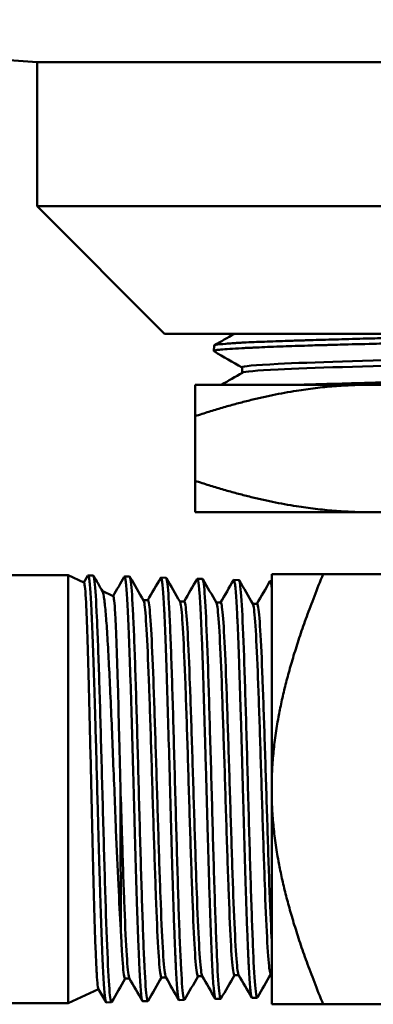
# Model space of a CAD drawing. Header units: inches. Extents: x 1 to 199, y 4 to 126.
# Tile 33 of 54: x 102.051 to 102.744, y 39.566 to 41.498. Entities that reach past the tile are written whole.
import ezdxf

# ---------------------------------------------------------------- set-up
doc = ezdxf.new("R2010")
doc.units = ezdxf.units.IN
doc.header["$LTSCALE"] = 5.882353
doc.header["$MEASUREMENT"] = 0
doc.layers.add('Visible (ANSI)', color=7, linetype='Continuous', lineweight=50)

msp = doc.modelspace()

# ---------------------------------------------------------------- linework, layer by layer
at = {"layer": 'Visible (ANSI)'}
for p, q in [((104.0848, 41.4145), (102.0848, 41.4145)), ((102.0848, 41.1316), (102.0848, 41.4145)), ((102.0848, 41.1316), (104.0848, 41.1316)), ((102.3348, 40.8816), (102.0848, 41.1316)), ((103.8348, 40.8816), (102.3348, 40.8816)), ((102.4317, 40.8583), (102.4314, 40.8478)), ((102.4869, 40.8051), (102.4869, 40.8157)), ((102.3948, 40.7199), (102.3948, 40.7816)), ((102.7398, 40.7816), (102.3948, 40.7816)), ((103.4298, 40.7816), (102.7398, 40.7816)), ((102.3948, 40.7199), (102.3948, 40.5932)), ((102.3948, 40.5316), (102.3948, 40.5932)), ((102.7398, 40.5316), (102.3948, 40.5316)), ((103.4298, 40.5316), (102.7398, 40.5316)), ((100.6808, 40.4084), (102.1455, 40.4084)), ((102.1455, 39.5684), (102.1455, 40.4084)), ((102.1767, 40.3938), (102.1455, 40.4084)), ((102.1765, 40.3939), (102.1842, 40.4073)), ((102.1948, 40.4075), (102.1848, 40.4078)), ((102.2662, 40.4052), (102.2562, 40.4055)), ((102.3377, 40.403), (102.3276, 40.4033)), ((102.4091, 40.4008), (102.3991, 40.4011)), ((102.5448, 40.4104), (102.5448, 39.9884)), ((102.5448, 40.4104), (102.6457, 40.4104)), ((103.4398, 40.4104), (102.6457, 40.4104)), ((102.4805, 40.3986), (102.4705, 40.3989)), ((102.5448, 40.3966), (102.5419, 40.3966)), ((102.234, 40.3671), (102.2126, 40.3771)), ((102.2933, 40.3588), (102.3019, 40.3588)), ((102.3647, 40.3566), (102.3734, 40.3566)), ((102.4362, 40.3544), (102.4448, 40.3544)), ((102.5076, 40.3521), (102.5162, 40.3521)), ((102.5448, 39.5664), (102.5448, 39.9884)), ((102.2573, 39.6169), (102.2659, 39.6169)), ((102.3287, 39.6192), (102.3373, 39.6192)), ((102.4002, 39.6214), (102.4088, 39.6214)), ((102.4716, 39.6236), (102.4802, 39.6236)), ((102.543, 39.6258), (102.5448, 39.6258)), ((102.2052, 39.5963), (102.1455, 39.5684)), ((102.2305, 39.5705), (102.2205, 39.5702)), ((102.302, 39.5727), (102.2919, 39.5724)), ((102.3734, 39.575), (102.3634, 39.5747)), ((102.4448, 39.5772), (102.4348, 39.5769)), ((102.5162, 39.5794), (102.5062, 39.5791)), ((100.2731, 39.5684), (102.1455, 39.5684)), ((102.5448, 39.5664), (102.6457, 39.5664)), ((103.4398, 39.5664), (102.6457, 39.5664))]:
    msp.add_line(p, q, dxfattribs=at)
msp.add_arc((103.0848, 56.5899), 15.2083, 262.917, 266.22989, dxfattribs=at)
for points, knots in [([(102.4319, 40.8472), (102.4313, 40.8475), (102.4312, 40.8479), (102.4319, 40.8484), (102.4322, 40.8485), (102.4334, 40.8489), (102.4344, 40.8492), (102.4363, 40.8495), (102.4371, 40.8497), (102.4388, 40.8499), (102.4397, 40.8501), (102.442, 40.8503), (102.4434, 40.8505), (102.4498, 40.8511), (102.4558, 40.8516), (102.4697, 40.8525), (102.4775, 40.8529), (102.4894, 40.8535), (102.4927, 40.8537), (102.4986, 40.854), (102.5012, 40.8541), (102.5055, 40.8543), (102.507, 40.8544), (102.51, 40.8545), (102.5113, 40.8545), (102.5152, 40.8547), (102.5178, 40.8548), (102.5345, 40.8556), (102.5502, 40.8562), (102.5823, 40.8574), (102.5984, 40.8579), (102.6215, 40.8587), (102.6277, 40.8589), (102.6382, 40.8592), (102.6425, 40.8593), (102.6508, 40.8595), (102.6547, 40.8596), (102.6653, 40.8599), (102.672, 40.8601), (102.6999, 40.8608), (102.7219, 40.8614), (102.7602, 40.8623), (102.776, 40.8626), (102.8012, 40.8632), (102.8104, 40.8634), (102.8234, 40.8637), (102.8271, 40.8638), (102.8334, 40.8639), (102.8359, 40.864), (102.8421, 40.8641), (102.8458, 40.8642), (102.8558, 40.8644), (102.8622, 40.8646), (102.8944, 40.8653), (102.9207, 40.866), (102.9628, 40.8669), (102.9785, 40.8673), (103.0057, 40.8679), (103.0172, 40.8681), (103.0351, 40.8685), (103.0415, 40.8687), (103.0535, 40.8689), (103.0592, 40.869), (103.0723, 40.8693), (103.0797, 40.8695), (103.1056, 40.87), (103.1241, 40.8704), (103.1688, 40.8713), (103.195, 40.8718), (103.2268, 40.8724), (103.2328, 40.8726), (103.2423, 40.8728), (103.246, 40.8728), (103.2549, 40.873), (103.2601, 40.8731), (103.2685, 40.8733), (103.2716, 40.8734), (103.2776, 40.8735), (103.2804, 40.8736), (103.2885, 40.8738), (103.2937, 40.8739), (103.3206, 40.8745), (103.3418, 40.875), (103.381, 40.876), (103.3992, 40.8765), (103.4224, 40.8771), (103.4279, 40.8772), (103.4416, 40.8776), (103.4496, 40.8778), (103.4625, 40.8781), (103.4674, 40.8783), (103.4769, 40.8785), (103.4815, 40.8786), (103.4916, 40.8789), (103.497, 40.879), (103.5197, 40.8797), (103.5362, 40.8801), (103.5639, 40.8809), (103.5754, 40.8812), (103.5864, 40.8816)], [-31.166288, -31.166288, -31.166288, -31.166288, -31.052464, -31.052464, -30.994683, -30.994683, -30.912427, -30.912427, -30.864944, -30.864944, -30.821334, -30.821334, -30.761623, -30.761623, -30.583029, -30.583029, -30.41584, -30.41584, -30.356407, -30.356407, -30.311457, -30.311457, -30.285955, -30.285955, -30.263924, -30.263924, -30.224607, -30.224607, -30.010548, -30.010548, -29.82394, -29.82394, -29.757514, -29.757514, -29.712855, -29.712855, -29.672693, -29.672693, -29.606542, -29.606542, -29.401926, -29.401926, -29.264563, -29.264563, -29.187261, -29.187261, -29.1564, -29.1564, -29.135266, -29.135266, -29.105417, -29.105417, -29.053182, -29.053182, -28.845579, -28.845579, -28.724592, -28.724592, -28.636179, -28.636179, -28.587619, -28.587619, -28.544303, -28.544303, -28.487943, -28.487943, -28.346864, -28.346864, -28.145486, -28.145486, -28.098853, -28.098853, -28.070453, -28.070453, -28.028781, -28.028781, -28.003927, -28.003927, -27.981414, -27.981414, -27.939312, -27.939312, -27.76487, -27.76487, -27.60839, -27.60839, -27.559163, -27.559163, -27.485414, -27.485414, -27.439463, -27.439463, -27.395632, -27.395632, -27.341936, -27.341936, -27.170766, -27.170766, -27.03957, -27.03957, -27.03957, -27.03957]), ([(103.1506, 40.8816), (103.1318, 40.8811), (103.1128, 40.8807), (103.0713, 40.8798), (103.0486, 40.8793), (103.0189, 40.8786), (103.0117, 40.8785), (102.9986, 40.8782), (102.9927, 40.878), (102.9806, 40.8778), (102.9743, 40.8776), (102.9577, 40.8773), (102.9474, 40.8771), (102.9302, 40.8767), (102.9232, 40.8766), (102.8925, 40.8759), (102.8692, 40.8755), (102.8307, 40.8746), (102.8153, 40.8743), (102.7952, 40.8739), (102.7902, 40.8737), (102.7825, 40.8736), (102.7798, 40.8735), (102.7741, 40.8734), (102.7711, 40.8733), (102.7627, 40.8731), (102.7575, 40.8729), (102.7453, 40.8726), (102.7385, 40.8725), (102.7124, 40.8718), (102.6937, 40.8712), (102.6586, 40.8702), (102.6421, 40.8697), (102.6213, 40.8691), (102.6163, 40.8689), (102.6073, 40.8686), (102.6032, 40.8685), (102.5949, 40.8683), (102.5907, 40.8681), (102.5796, 40.8678), (102.5728, 40.8675), (102.5617, 40.8672), (102.5572, 40.867), (102.5373, 40.8663), (102.5231, 40.8658), (102.5031, 40.865), (102.4962, 40.8647), (102.4879, 40.8643), (102.486, 40.8642), (102.4829, 40.864), (102.4816, 40.8639), (102.4789, 40.8638), (102.4775, 40.8637), (102.4729, 40.8634), (102.4699, 40.8632), (102.4627, 40.8627), (102.4587, 40.8624), (102.4459, 40.8613), (102.4394, 40.8605), (102.4347, 40.8596), (102.434, 40.8594), (102.4329, 40.8591), (102.4326, 40.859), (102.4321, 40.8587), (102.4319, 40.8586), (102.4317, 40.8584), (102.4317, 40.8583), (102.4317, 40.8583)], [-11.990127, -11.990127, -11.990127, -11.990127, -11.845664, -11.845664, -11.673145, -11.673145, -11.618132, -11.618132, -11.572691, -11.572691, -11.524321, -11.524321, -11.444321, -11.444321, -11.389581, -11.389581, -11.202184, -11.202184, -11.074307, -11.074307, -11.03189, -11.03189, -11.008718, -11.008718, -10.982311, -10.982311, -10.936042, -10.936042, -10.874781, -10.874781, -10.699421, -10.699421, -10.531605, -10.531605, -10.477277, -10.477277, -10.431525, -10.431525, -10.382736, -10.382736, -10.300364, -10.300364, -10.243193, -10.243193, -10.038936, -10.038936, -9.921767, -9.921767, -9.885605, -9.885605, -9.860904, -9.860904, -9.830986, -9.830986, -9.765097, -9.765097, -9.661519, -9.661519, -9.397372, -9.397372, -9.33462, -9.33462, -9.289126, -9.289126, -9.239695, -9.239695, -9.217082, -9.217082, -9.217082, -9.217082]), ([(103.681, 40.8586), (103.6766, 40.8561), (103.642, 40.8536), (103.5053, 40.8479), (103.3891, 40.8447), (103.1273, 40.8383), (102.9826, 40.8352), (102.7296, 40.8288), (102.6222, 40.8257), (102.511, 40.8202), (102.4869, 40.8179), (102.4869, 40.8157)], [0.69686449, 0.69686449, 0.69686449, 0.69686449, 0.703125, 0.703125, 0.7109375, 0.7109375, 0.71875, 0.71875, 0.7265625, 0.7265625, 0.73217774, 0.73217774, 0.73217774, 0.73217774]), ([(103.6815, 40.8483), (103.6815, 40.8456), (103.6464, 40.8429), (103.5053, 40.837), (103.3891, 40.8338), (103.1273, 40.8275), (102.9826, 40.8243), (102.7296, 40.818), (102.6222, 40.8148), (102.5148, 40.8095), (102.491, 40.8074), (102.4874, 40.8053)], [0.69641084, 0.69641084, 0.69641084, 0.69641084, 0.703125, 0.703125, 0.7109375, 0.7109375, 0.71875, 0.71875, 0.7265625, 0.7265625, 0.73171744, 0.73171744, 0.73171744, 0.73171744]), ([(103.7388, 40.8155), (103.7388, 40.8155), (103.7388, 40.8155), (103.7393, 40.8152), (103.7394, 40.8149), (103.7383, 40.8138), (103.7345, 40.813), (103.7265, 40.812), (103.725, 40.8119), (103.7221, 40.8116), (103.7208, 40.8115), (103.7177, 40.8112), (103.7161, 40.8111), (103.7116, 40.8107), (103.7085, 40.8105), (103.701, 40.81), (103.6965, 40.8098), (103.6852, 40.8092), (103.6781, 40.8089), (103.6621, 40.8081), (103.6531, 40.8078), (103.6404, 40.8073), (103.6374, 40.8072), (103.6327, 40.807), (103.631, 40.8069), (103.6274, 40.8068), (103.6254, 40.8067), (103.6201, 40.8065), (103.6166, 40.8064), (103.6085, 40.8061), (103.6038, 40.8059), (103.5855, 40.8052), (103.5712, 40.8047), (103.5398, 40.8037), (103.5225, 40.8032), (103.4988, 40.8025), (103.4932, 40.8024), (103.4828, 40.8021), (103.478, 40.802), (103.4681, 40.8017), (103.463, 40.8016), (103.4492, 40.8012), (103.4405, 40.801), (103.4204, 40.8005), (103.4089, 40.8003), (103.3795, 40.7996), (103.3613, 40.7992), (103.3273, 40.7985), (103.3114, 40.7981), (103.2908, 40.7977), (103.2862, 40.7976), (103.2785, 40.7974), (103.2754, 40.7973), (103.2685, 40.7972), (103.2648, 40.7971), (103.2531, 40.7969), (103.245, 40.7967), (103.2245, 40.7962), (103.212, 40.7959), (103.1631, 40.7948), (103.1264, 40.794), (103.0824, 40.793), (103.0752, 40.7928), (103.0621, 40.7926), (103.0561, 40.7924), (103.0438, 40.7922), (103.0375, 40.792), (103.0206, 40.7917), (103.01, 40.7915), (102.9923, 40.7911), (102.9851, 40.791), (102.9531, 40.7903), (102.9285, 40.7898), (102.8873, 40.789), (102.8704, 40.7886), (102.8494, 40.7882), (102.8449, 40.7881), (102.8374, 40.7879), (102.8344, 40.7878), (102.8278, 40.7877), (102.8242, 40.7876), (102.8144, 40.7874), (102.8082, 40.7872), (102.795, 40.7869), (102.788, 40.7867), (102.7802, 40.7865), (102.7795, 40.7865), (102.7584, 40.786), (102.7386, 40.7855), (102.7029, 40.7845), (102.6868, 40.784), (102.6654, 40.7834), (102.6595, 40.7833), (102.6495, 40.783), (102.6452, 40.7829), (102.637, 40.7826), (102.6329, 40.7825), (102.6246, 40.7823), (102.6204, 40.7822), (102.6108, 40.7819), (102.6056, 40.7817), (102.6005, 40.7816)], [-4.060718, -4.060718, -4.060718, -4.060718, -4.059485, -4.059485, -3.959283, -3.959283, -3.686019, -3.686019, -3.63043, -3.63043, -3.584864, -3.584864, -3.536734, -3.536734, -3.458119, -3.458119, -3.35806, -3.35806, -3.227468, -3.227468, -3.084984, -3.084984, -3.041962, -3.041962, -3.018685, -3.018685, -2.992438, -2.992438, -2.947004, -2.947004, -2.887313, -2.887313, -2.721956, -2.721956, -2.541816, -2.541816, -2.486591, -2.486591, -2.441103, -2.441103, -2.392833, -2.392833, -2.313433, -2.313433, -2.211904, -2.211904, -2.058525, -2.058525, -1.929142, -1.929142, -1.892334, -1.892334, -1.867553, -1.867553, -1.838025, -1.838025, -1.774607, -1.774607, -1.677214, -1.677214, -1.396347, -1.396347, -1.341719, -1.341719, -1.296356, -1.296356, -1.247841, -1.247841, -1.167062, -1.167062, -1.111566, -1.111566, -0.919664, -0.919664, -0.784808, -0.784808, -0.748103, -0.748103, -0.723336, -0.723336, -0.693756, -0.693756, -0.641723, -0.641723, -0.581831, -0.581831, -0.57539, -0.57539, -0.40002, -0.40002, -0.247599, -0.247599, -0.18936, -0.18936, -0.145958, -0.145958, -0.103902, -0.103902, -0.058027, -0.058027, -0.000001, -0.000001, -0.000001, -0.000001]), ([(102.2205, 39.5702), (102.2205, 39.5702), (102.2205, 39.5702), (102.2205, 39.5702), (102.22, 39.5702), (102.2196, 39.5712), (102.2192, 39.5731), (102.2187, 39.5749), (102.2183, 39.5778), (102.2178, 39.5815), (102.2174, 39.5852), (102.217, 39.5898), (102.2165, 39.5953), (102.2161, 39.6007), (102.2157, 39.6072), (102.2152, 39.6144), (102.2143, 39.629), (102.2135, 39.6466), (102.2126, 39.6672), (102.2122, 39.6775), (102.2117, 39.6887), (102.2113, 39.7005), (102.2108, 39.7122), (102.2104, 39.7245), (102.2099, 39.7373), (102.2095, 39.7502), (102.2091, 39.7636), (102.2086, 39.7775), (102.2082, 39.7914), (102.2078, 39.806), (102.2073, 39.8208), (102.2064, 39.8505), (102.2056, 39.8812), (102.2047, 39.913), (102.2043, 39.9289), (102.2038, 39.9451), (102.2034, 39.9612), (102.2029, 39.9774), (102.2025, 39.9935), (102.2021, 40.0095), (102.2016, 40.0255), (102.2012, 40.0415), (102.2008, 40.0575), (102.2003, 40.0734), (102.1999, 40.0894), (102.1994, 40.1049), (102.1986, 40.1359), (102.1977, 40.1656), (102.1968, 40.1938), (102.1964, 40.2079), (102.1959, 40.2217), (102.1955, 40.2348), (102.1951, 40.2478), (102.1946, 40.2603), (102.1942, 40.2721), (102.1938, 40.2839), (102.1933, 40.2952), (102.1929, 40.3058), (102.1924, 40.3163), (102.192, 40.3263), (102.1916, 40.3353), (102.1907, 40.3535), (102.1898, 40.3684), (102.1889, 40.38), (102.1885, 40.3858), (102.188, 40.3907), (102.1876, 40.3947), (102.1872, 40.3987), (102.1867, 40.4018), (102.1863, 40.4039), (102.1859, 40.4061), (102.1854, 40.4074), (102.185, 40.4077), (102.1847, 40.4079), (102.1845, 40.4077), (102.1842, 40.4073)], [0.94528867, 0.94528867, 0.94528867, 0.94528867, 0.9453125, 0.9453125, 0.9453125, 0.94726562, 0.94726562, 0.94726562, 0.94921875, 0.94921875, 0.94921875, 0.95117188, 0.95117188, 0.95117188, 0.953125, 0.953125, 0.953125, 0.95703125, 0.95703125, 0.95703125, 0.95898438, 0.95898438, 0.95898438, 0.9609375, 0.9609375, 0.9609375, 0.96289062, 0.96289062, 0.96289062, 0.96484375, 0.96484375, 0.96484375, 0.96875, 0.96875, 0.96875, 0.97070312, 0.97070312, 0.97070312, 0.97265625, 0.97265625, 0.97265625, 0.97460938, 0.97460938, 0.97460938, 0.9765625, 0.9765625, 0.9765625, 0.98046875, 0.98046875, 0.98046875, 0.98242188, 0.98242188, 0.98242188, 0.984375, 0.984375, 0.984375, 0.98632812, 0.98632812, 0.98632812, 0.98828125, 0.98828125, 0.98828125, 0.9921875, 0.9921875, 0.9921875, 0.99414062, 0.99414062, 0.99414062, 0.99609375, 0.99609375, 0.99609375, 0.99804688, 0.99804688, 0.99804688, 0.9991752, 0.9991752, 0.9991752, 0.9991752]), ([(102.1948, 40.4074), (102.1957, 40.4074), (102.1967, 40.4032), (102.1976, 40.395), (102.1991, 40.3818), (102.2005, 40.3581), (102.202, 40.3257), (102.2035, 40.2933), (102.205, 40.2522), (102.2065, 40.2055), (102.208, 40.1588), (102.2094, 40.1065), (102.2109, 40.0525), (102.2124, 39.9986), (102.2139, 39.943), (102.2154, 39.89), (102.2168, 39.837), (102.2183, 39.7865), (102.2198, 39.7425), (102.2213, 39.6984), (102.2228, 39.6607), (102.2243, 39.6322), (102.2257, 39.6037), (102.2272, 39.5844), (102.2287, 39.5758), (102.2295, 39.5712), (102.2303, 39.5697), (102.231, 39.571)], [-0.65867886, -0.65867886, -0.65867886, -0.65867886, -0.65625, -0.65625, -0.65625, -0.65234375, -0.65234375, -0.65234375, -0.6484375, -0.6484375, -0.6484375, -0.64453125, -0.64453125, -0.64453125, -0.640625, -0.640625, -0.640625, -0.63671875, -0.63671875, -0.63671875, -0.6328125, -0.6328125, -0.6328125, -0.62890625, -0.62890625, -0.62890625, -0.62685095, -0.62685095, -0.62685095, -0.62685095]), ([(102.2919, 39.5724), (102.2919, 39.5724), (102.2918, 39.5725), (102.2917, 39.5725), (102.2908, 39.573), (102.29, 39.5773), (102.2891, 39.5852), (102.2887, 39.5892), (102.2882, 39.5942), (102.2878, 39.6), (102.2873, 39.6057), (102.2869, 39.6124), (102.2864, 39.6198), (102.286, 39.6273), (102.2856, 39.6355), (102.2851, 39.6446), (102.2847, 39.6537), (102.2842, 39.6637), (102.2838, 39.6743), (102.2829, 39.6955), (102.282, 39.7192), (102.2811, 39.7454), (102.2807, 39.7586), (102.2803, 39.7724), (102.2798, 39.7865), (102.2794, 39.8006), (102.279, 39.8151), (102.2785, 39.8299), (102.2781, 39.8448), (102.2776, 39.86), (102.2772, 39.8756), (102.2767, 39.8912), (102.2763, 39.9072), (102.2759, 39.9231), (102.275, 39.9549), (102.2741, 39.987), (102.2732, 40.0194), (102.2728, 40.0356), (102.2723, 40.0517), (102.2719, 40.0676), (102.2715, 40.0834), (102.271, 40.0989), (102.2706, 40.1143), (102.2702, 40.1296), (102.2697, 40.1447), (102.2693, 40.1595), (102.2688, 40.1744), (102.2684, 40.1887), (102.2679, 40.2026), (102.267, 40.2302), (102.2662, 40.2557), (102.2653, 40.2791), (102.2644, 40.3025), (102.2635, 40.3228), (102.2627, 40.3401), (102.2622, 40.3487), (102.2618, 40.3567), (102.2613, 40.3638), (102.2609, 40.3708), (102.2605, 40.377), (102.26, 40.3823), (102.2596, 40.3876), (102.2591, 40.392), (102.2587, 40.3955), (102.2583, 40.399), (102.2578, 40.4017), (102.2574, 40.4033), (102.2568, 40.4055), (102.2562, 40.4061), (102.2557, 40.4051)], [0.8395518, 0.8395518, 0.8395518, 0.8395518, 0.83984375, 0.83984375, 0.83984375, 0.84375, 0.84375, 0.84375, 0.84570312, 0.84570312, 0.84570312, 0.84765625, 0.84765625, 0.84765625, 0.84960938, 0.84960938, 0.84960938, 0.8515625, 0.8515625, 0.8515625, 0.85546875, 0.85546875, 0.85546875, 0.85742188, 0.85742188, 0.85742188, 0.859375, 0.859375, 0.859375, 0.86132812, 0.86132812, 0.86132812, 0.86328125, 0.86328125, 0.86328125, 0.8671875, 0.8671875, 0.8671875, 0.86914062, 0.86914062, 0.86914062, 0.87109375, 0.87109375, 0.87109375, 0.87304688, 0.87304688, 0.87304688, 0.875, 0.875, 0.875, 0.87890625, 0.87890625, 0.87890625, 0.8828125, 0.8828125, 0.8828125, 0.88476562, 0.88476562, 0.88476562, 0.88671875, 0.88671875, 0.88671875, 0.88867188, 0.88867188, 0.88867188, 0.890625, 0.890625, 0.890625, 0.89316541, 0.89316541, 0.89316541, 0.89316541]), ([(102.2662, 40.4052), (102.2671, 40.4052), (102.2679, 40.4018), (102.2687, 40.3951), (102.2702, 40.3832), (102.2717, 40.3608), (102.2732, 40.3296), (102.2747, 40.2983), (102.2762, 40.2583), (102.2776, 40.2125), (102.2791, 40.1667), (102.2806, 40.1152), (102.2821, 40.0617), (102.2836, 40.0083), (102.285, 39.9529), (102.2865, 39.8999), (102.288, 39.8469), (102.2895, 39.7962), (102.291, 39.7516), (102.2925, 39.707), (102.2939, 39.6686), (102.2954, 39.6392), (102.2969, 39.6098), (102.2984, 39.5894), (102.2999, 39.5796), (102.3007, 39.5739), (102.3016, 39.5717), (102.3025, 39.5732)], [-0.59594754, -0.59594754, -0.59594754, -0.59594754, -0.59375, -0.59375, -0.59375, -0.58984375, -0.58984375, -0.58984375, -0.5859375, -0.5859375, -0.5859375, -0.58203125, -0.58203125, -0.58203125, -0.578125, -0.578125, -0.578125, -0.57421875, -0.57421875, -0.57421875, -0.5703125, -0.5703125, -0.5703125, -0.56640625, -0.56640625, -0.56640625, -0.56411573, -0.56411573, -0.56411573, -0.56411573]), ([(102.3634, 39.5747), (102.3629, 39.5746), (102.3625, 39.5756), (102.362, 39.5774), (102.3616, 39.5792), (102.3611, 39.5821), (102.3607, 39.5858), (102.3598, 39.5932), (102.3589, 39.6042), (102.3581, 39.6188), (102.3576, 39.626), (102.3571, 39.6342), (102.3567, 39.6431), (102.3563, 39.652), (102.3558, 39.6616), (102.3554, 39.672), (102.355, 39.6823), (102.3545, 39.6934), (102.3541, 39.7052), (102.3536, 39.717), (102.3532, 39.7296), (102.3527, 39.7425), (102.3518, 39.7685), (102.351, 39.7964), (102.3501, 39.8262), (102.3496, 39.8411), (102.3492, 39.8565), (102.3487, 39.8719), (102.3483, 39.8874), (102.3478, 39.9031), (102.3474, 39.9189), (102.347, 39.9347), (102.3465, 39.9508), (102.3461, 39.967), (102.3456, 39.9832), (102.3452, 39.9995), (102.3448, 40.0155), (102.3439, 40.0477), (102.343, 40.0793), (102.3421, 40.1104), (102.3412, 40.1415), (102.3403, 40.171), (102.3394, 40.1988), (102.339, 40.2127), (102.3386, 40.2261), (102.3381, 40.2391), (102.3377, 40.2521), (102.3372, 40.2643), (102.3368, 40.2759), (102.3364, 40.2875), (102.3359, 40.2984), (102.3355, 40.3087), (102.335, 40.3189), (102.3346, 40.3285), (102.3341, 40.3373), (102.3332, 40.3549), (102.3324, 40.369), (102.3315, 40.3797), (102.331, 40.3851), (102.3306, 40.3896), (102.3301, 40.3932), (102.3297, 40.3967), (102.3293, 40.3993), (102.3288, 40.401), (102.3284, 40.4027), (102.328, 40.4035), (102.3275, 40.4033), (102.3274, 40.4032), (102.3272, 40.4031), (102.3271, 40.4028)], [0.73438992, 0.73438992, 0.73438992, 0.73438992, 0.73632812, 0.73632812, 0.73632812, 0.73828125, 0.73828125, 0.73828125, 0.7421875, 0.7421875, 0.7421875, 0.74414062, 0.74414062, 0.74414062, 0.74609375, 0.74609375, 0.74609375, 0.74804687, 0.74804687, 0.74804687, 0.75, 0.75, 0.75, 0.75390625, 0.75390625, 0.75390625, 0.75585938, 0.75585938, 0.75585938, 0.7578125, 0.7578125, 0.7578125, 0.75976562, 0.75976562, 0.75976562, 0.76171875, 0.76171875, 0.76171875, 0.765625, 0.765625, 0.765625, 0.76953125, 0.76953125, 0.76953125, 0.77148438, 0.77148438, 0.77148438, 0.7734375, 0.7734375, 0.7734375, 0.77539062, 0.77539062, 0.77539062, 0.77734375, 0.77734375, 0.77734375, 0.78125, 0.78125, 0.78125, 0.78320312, 0.78320312, 0.78320312, 0.78515625, 0.78515625, 0.78515625, 0.78710938, 0.78710938, 0.78710938, 0.78771996, 0.78771996, 0.78771996, 0.78771996]), ([(102.3377, 40.403), (102.3384, 40.403), (102.3392, 40.4003), (102.3399, 40.3949), (102.3414, 40.3843), (102.3429, 40.3632), (102.3444, 40.3332), (102.3458, 40.3031), (102.3473, 40.2642), (102.3488, 40.2194), (102.3503, 40.1745), (102.3518, 40.1237), (102.3532, 40.0707), (102.3547, 40.0178), (102.3562, 39.9628), (102.3577, 39.9098), (102.3592, 39.8568), (102.3607, 39.8059), (102.3621, 39.7608), (102.3636, 39.7158), (102.3651, 39.6766), (102.3666, 39.6463), (102.3681, 39.6161), (102.3696, 39.5946), (102.371, 39.5836), (102.372, 39.5765), (102.373, 39.5738), (102.3739, 39.5755)], [-0.53321623, -0.53321623, -0.53321623, -0.53321623, -0.53125, -0.53125, -0.53125, -0.52734375, -0.52734375, -0.52734375, -0.5234375, -0.5234375, -0.5234375, -0.51953125, -0.51953125, -0.51953125, -0.515625, -0.515625, -0.515625, -0.51171875, -0.51171875, -0.51171875, -0.5078125, -0.5078125, -0.5078125, -0.50390625, -0.50390625, -0.50390625, -0.50138067, -0.50138067, -0.50138067, -0.50138067]), ([(102.4348, 39.5769), (102.4345, 39.5769), (102.4343, 39.5771), (102.4341, 39.5777), (102.4336, 39.5787), (102.4332, 39.5807), (102.4327, 39.5836), (102.4323, 39.5865), (102.4318, 39.5903), (102.4314, 39.595), (102.4309, 39.5998), (102.4305, 39.6054), (102.43, 39.612), (102.4292, 39.6251), (102.4283, 39.6415), (102.4274, 39.6611), (102.4269, 39.6708), (102.4265, 39.6815), (102.426, 39.6927), (102.4256, 39.704), (102.4251, 39.7159), (102.4247, 39.7283), (102.4243, 39.7408), (102.4238, 39.7538), (102.4234, 39.7674), (102.4229, 39.781), (102.4225, 39.7953), (102.422, 39.8099), (102.4211, 39.839), (102.4202, 39.8694), (102.4193, 39.901), (102.4189, 39.9168), (102.4185, 39.933), (102.418, 39.9491), (102.4176, 39.9651), (102.4171, 39.9812), (102.4167, 39.9973), (102.4162, 40.0133), (102.4158, 40.0294), (102.4153, 40.0454), (102.4149, 40.0615), (102.4144, 40.0775), (102.414, 40.0931), (102.4131, 40.1243), (102.4122, 40.1542), (102.4113, 40.1829), (102.4109, 40.1972), (102.4104, 40.2111), (102.41, 40.2243), (102.4096, 40.2375), (102.4091, 40.2502), (102.4087, 40.2622), (102.4082, 40.2742), (102.4078, 40.2857), (102.4073, 40.2965), (102.4069, 40.3073), (102.4064, 40.3174), (102.406, 40.3266), (102.4051, 40.345), (102.4042, 40.3603), (102.4033, 40.3723), (102.4024, 40.3842), (102.4015, 40.3924), (102.4007, 40.397), (102.4002, 40.3992), (102.3998, 40.4006), (102.3993, 40.401), (102.3991, 40.4012), (102.3988, 40.4011), (102.3985, 40.4006)], [0.62980235, 0.62980235, 0.62980235, 0.62980235, 0.63085937, 0.63085937, 0.63085937, 0.6328125, 0.6328125, 0.6328125, 0.63476562, 0.63476562, 0.63476562, 0.63671875, 0.63671875, 0.63671875, 0.640625, 0.640625, 0.640625, 0.64257812, 0.64257812, 0.64257812, 0.64453125, 0.64453125, 0.64453125, 0.64648437, 0.64648437, 0.64648437, 0.6484375, 0.6484375, 0.6484375, 0.65234375, 0.65234375, 0.65234375, 0.65429687, 0.65429687, 0.65429687, 0.65625, 0.65625, 0.65625, 0.65820312, 0.65820312, 0.65820312, 0.66015625, 0.66015625, 0.66015625, 0.6640625, 0.6640625, 0.6640625, 0.66601562, 0.66601562, 0.66601562, 0.66796875, 0.66796875, 0.66796875, 0.66992187, 0.66992187, 0.66992187, 0.671875, 0.671875, 0.671875, 0.67578125, 0.67578125, 0.67578125, 0.6796875, 0.6796875, 0.6796875, 0.68164062, 0.68164062, 0.68164062, 0.68283141, 0.68283141, 0.68283141, 0.68283141]), ([(102.4091, 40.4008), (102.4098, 40.4007), (102.4104, 40.3987), (102.4111, 40.3945), (102.4126, 40.3852), (102.414, 40.3653), (102.4155, 40.3365), (102.417, 40.3077), (102.4185, 40.2699), (102.42, 40.226), (102.4214, 40.1821), (102.4229, 40.132), (102.4244, 40.0796), (102.4259, 40.0272), (102.4274, 39.9725), (102.4289, 39.9196), (102.4303, 39.8667), (102.4318, 39.8155), (102.4333, 39.7701), (102.4348, 39.7246), (102.4363, 39.6848), (102.4378, 39.6536), (102.4392, 39.6225), (102.4407, 39.6), (102.4422, 39.5879), (102.4433, 39.5793), (102.4443, 39.5759), (102.4453, 39.5777)], [-0.47048492, -0.47048492, -0.47048492, -0.47048492, -0.46875, -0.46875, -0.46875, -0.46484375, -0.46484375, -0.46484375, -0.4609375, -0.4609375, -0.4609375, -0.45703125, -0.45703125, -0.45703125, -0.453125, -0.453125, -0.453125, -0.44921875, -0.44921875, -0.44921875, -0.4453125, -0.4453125, -0.4453125, -0.44140625, -0.44140625, -0.44140625, -0.4386459, -0.4386459, -0.4386459, -0.4386459]), ([(102.1767, 40.3938), (102.1769, 40.3938), (102.177, 40.3936), (102.1777, 40.3918), (102.1783, 40.3879), (102.1795, 40.3749), (102.1801, 40.3658), (102.1813, 40.3432), (102.1819, 40.3296), (102.1831, 40.2982), (102.1837, 40.2804), (102.1849, 40.2415), (102.1855, 40.2205), (102.1866, 40.1756), (102.1872, 40.1518), (102.1884, 40.1027), (102.189, 40.0774), (102.1902, 40.0259), (102.1908, 39.9997), (102.192, 39.9478), (102.1926, 39.9221), (102.1938, 39.8717), (102.1944, 39.8471), (102.1956, 39.8003), (102.1962, 39.7781), (102.1973, 39.7364), (102.1979, 39.7171), (102.1991, 39.6823), (102.1997, 39.6669), (102.2009, 39.6402), (102.2015, 39.629), (102.2027, 39.6114), (102.2033, 39.605), (102.2042, 39.5987), (102.2046, 39.5973), (102.2049, 39.5967)], [-7.669196, -7.669196, -7.669196, -7.669196, -7.625103, -7.625103, -7.429207, -7.429207, -7.23141, -7.23141, -7.036089, -7.036089, -6.838921, -6.838921, -6.644176, -6.644176, -6.447639, -6.447639, -6.253471, -6.253471, -6.057567, -6.057567, -5.863977, -5.863977, -5.668706, -5.668706, -5.475694, -5.475694, -5.281059, -5.281059, -5.088626, -5.088626, -4.894628, -4.894628, -4.702774, -4.702774, -4.590448, -4.590448, -4.590448, -4.590448]), ([(102.5062, 39.5791), (102.5059, 39.5791), (102.5055, 39.5797), (102.5051, 39.5809), (102.5047, 39.5824), (102.5042, 39.5849), (102.5038, 39.5883), (102.5033, 39.5917), (102.5029, 39.5961), (102.5024, 39.6014), (102.5015, 39.6119), (102.5007, 39.6258), (102.4998, 39.6432), (102.4993, 39.6519), (102.4988, 39.6615), (102.4984, 39.6717), (102.498, 39.6819), (102.4975, 39.6928), (102.4971, 39.7044), (102.4966, 39.716), (102.4962, 39.7282), (102.4957, 39.7411), (102.4953, 39.7541), (102.4948, 39.7676), (102.4944, 39.7815), (102.4935, 39.8093), (102.4926, 39.8388), (102.4917, 39.8699), (102.4908, 39.9011), (102.4899, 39.9328), (102.489, 39.965), (102.4886, 39.981), (102.4881, 39.9972), (102.4877, 40.0135), (102.4872, 40.0297), (102.4868, 40.0457), (102.4863, 40.0616), (102.4859, 40.0774), (102.4854, 40.093), (102.485, 40.1084), (102.4845, 40.1238), (102.4841, 40.1391), (102.4836, 40.154), (102.4827, 40.1837), (102.4818, 40.2113), (102.4809, 40.237), (102.4805, 40.2499), (102.4801, 40.2623), (102.4796, 40.2739), (102.4792, 40.2855), (102.4787, 40.2964), (102.4783, 40.3066), (102.4778, 40.3167), (102.4774, 40.3261), (102.4769, 40.3348), (102.4765, 40.3435), (102.476, 40.3514), (102.4756, 40.3584), (102.4747, 40.3724), (102.4738, 40.3828), (102.4729, 40.3897), (102.4724, 40.3931), (102.472, 40.3956), (102.4716, 40.3971), (102.4711, 40.3986), (102.4707, 40.3991), (102.4702, 40.3988), (102.4701, 40.3987), (102.47, 40.3986), (102.4699, 40.3984)], [0.52576673, 0.52576673, 0.52576673, 0.52576673, 0.52734375, 0.52734375, 0.52734375, 0.52929687, 0.52929687, 0.52929687, 0.53125, 0.53125, 0.53125, 0.53515625, 0.53515625, 0.53515625, 0.53710937, 0.53710937, 0.53710937, 0.5390625, 0.5390625, 0.5390625, 0.54101562, 0.54101562, 0.54101562, 0.54296875, 0.54296875, 0.54296875, 0.546875, 0.546875, 0.546875, 0.55078125, 0.55078125, 0.55078125, 0.55273437, 0.55273437, 0.55273437, 0.5546875, 0.5546875, 0.5546875, 0.55664062, 0.55664062, 0.55664062, 0.55859375, 0.55859375, 0.55859375, 0.5625, 0.5625, 0.5625, 0.56445312, 0.56445312, 0.56445312, 0.56640625, 0.56640625, 0.56640625, 0.56835937, 0.56835937, 0.56835937, 0.5703125, 0.5703125, 0.5703125, 0.57421875, 0.57421875, 0.57421875, 0.57617187, 0.57617187, 0.57617187, 0.578125, 0.578125, 0.578125, 0.57852768, 0.57852768, 0.57852768, 0.57852768]), ([(102.4805, 40.3985), (102.4811, 40.3985), (102.4817, 40.397), (102.4822, 40.3939), (102.4837, 40.3858), (102.4852, 40.3673), (102.4867, 40.3396), (102.4882, 40.312), (102.4896, 40.2754), (102.4911, 40.2324), (102.4926, 40.1894), (102.4941, 40.1402), (102.4956, 40.0884), (102.4971, 40.0365), (102.4985, 39.9822), (102.5, 39.9293), (102.5015, 39.8765), (102.503, 39.8252), (102.5045, 39.7793), (102.506, 39.7335), (102.5074, 39.693), (102.5089, 39.661), (102.5104, 39.6291), (102.5119, 39.6055), (102.5134, 39.5923), (102.5145, 39.5821), (102.5156, 39.5779), (102.5168, 39.5799)], [-0.40775361, -0.40775361, -0.40775361, -0.40775361, -0.40625, -0.40625, -0.40625, -0.40234375, -0.40234375, -0.40234375, -0.3984375, -0.3984375, -0.3984375, -0.39453125, -0.39453125, -0.39453125, -0.390625, -0.390625, -0.390625, -0.38671875, -0.38671875, -0.38671875, -0.3828125, -0.3828125, -0.3828125, -0.37890625, -0.37890625, -0.37890625, -0.37591154, -0.37591154, -0.37591154, -0.37591154]), ([(102.5448, 40.3835), (102.5446, 40.3854), (102.5444, 40.3871), (102.5442, 40.3886), (102.5437, 40.3918), (102.5433, 40.394), (102.5428, 40.3953), (102.5424, 40.3966), (102.5419, 40.397), (102.5415, 40.3964), (102.5415, 40.3963), (102.5414, 40.3962), (102.5414, 40.3962)], [0.46979647, 0.46979647, 0.46979647, 0.46979647, 0.470703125, 0.470703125, 0.470703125, 0.47265625, 0.47265625, 0.47265625, 0.474609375, 0.474609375, 0.474609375, 0.474779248, 0.474779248, 0.474779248, 0.474779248]), ([(102.2489, 39.7134), (102.2473, 39.7387), (102.2458, 39.7684), (102.2426, 39.8344), (102.2411, 39.8705), (102.2385, 39.9312), (102.2376, 39.9548), (102.2356, 40.0041), (102.2345, 40.0298), (102.2325, 40.0787), (102.2316, 40.1018), (102.2296, 40.1486), (102.2286, 40.172), (102.2266, 40.2145), (102.2256, 40.2338), (102.2236, 40.2709), (102.2226, 40.2883), (102.2206, 40.3178), (102.2196, 40.3302), (102.2176, 40.3517), (102.2166, 40.3604), (102.2147, 40.3717), (102.2138, 40.375), (102.213, 40.3765)], [-4.952214, -4.952214, -4.952214, -4.952214, -4.664972, -4.664972, -4.374399, -4.374399, -4.196498, -4.196498, -4.003866, -4.003866, -3.824447, -3.824447, -3.629978, -3.629978, -3.449035, -3.449035, -3.252715, -3.252715, -3.070241, -3.070241, -2.872054, -2.872054, -2.707609, -2.707609, -2.707609, -2.707609]), ([(102.234, 40.3671), (102.2341, 40.3671), (102.2342, 40.367), (102.2348, 40.3661), (102.2354, 40.3631), (102.2366, 40.3522), (102.2372, 40.344), (102.2384, 40.3237), (102.239, 40.3119), (102.2401, 40.2836), (102.2408, 40.2668), (102.242, 40.2311), (102.2425, 40.2124), (102.244, 40.1624), (102.2448, 40.1298), (102.2461, 40.0792), (102.2465, 40.0625), (102.2474, 40.0278), (102.2478, 40.0099), (102.2483, 39.9919)], [-1.487963, -1.487963, -1.487963, -1.487963, -1.466316, -1.466316, -1.285601, -1.285601, -1.091383, -1.091383, -0.91121, -0.91121, -0.717699, -0.717699, -0.538073, -0.538073, -0.266973, -0.266973, -0.137019, -0.137019, 0, 0, 0, 0]), ([(102.3287, 39.6192), (102.328, 39.6192), (102.3273, 39.6212), (102.3252, 39.6339), (102.3237, 39.652), (102.3207, 39.7043), (102.3192, 39.7384), (102.3163, 39.8176), (102.3148, 39.8627), (102.3118, 39.9569), (102.3104, 40.006), (102.3074, 40.101), (102.3059, 40.1469), (102.3029, 40.2283), (102.3015, 40.2638), (102.2985, 40.3193), (102.297, 40.3392), (102.2949, 40.3544), (102.2943, 40.3572), (102.2936, 40.3583)], [0.56459234, 0.56459234, 0.56459234, 0.56459234, 0.56640625, 0.56640625, 0.5703125, 0.5703125, 0.57421875, 0.57421875, 0.578125, 0.578125, 0.58203125, 0.58203125, 0.5859375, 0.5859375, 0.58984375, 0.58984375, 0.59375, 0.59375, 0.5954251, 0.5954251, 0.5954251, 0.5954251]), ([(102.337, 39.6197), (102.3366, 39.6205), (102.3361, 39.6224), (102.3341, 39.6339), (102.3326, 39.652), (102.3297, 39.7043), (102.3282, 39.7384), (102.3252, 39.8176), (102.3237, 39.8627), (102.3208, 39.9569), (102.3193, 40.006), (102.3163, 40.101), (102.3148, 40.1469), (102.3119, 40.2283), (102.3104, 40.2638), (102.3074, 40.3193), (102.3059, 40.3392), (102.3036, 40.3558), (102.3028, 40.3588), (102.3019, 40.3588)], [0.56512699, 0.56512699, 0.56512699, 0.56512699, 0.56640625, 0.56640625, 0.5703125, 0.5703125, 0.57421875, 0.57421875, 0.578125, 0.578125, 0.58203125, 0.58203125, 0.5859375, 0.5859375, 0.58984375, 0.58984375, 0.59375, 0.59375, 0.59595869, 0.59595869, 0.59595869, 0.59595869]), ([(102.4002, 39.6214), (102.3994, 39.6214), (102.3986, 39.6239), (102.3963, 39.6388), (102.3949, 39.6578), (102.3919, 39.7116), (102.3904, 39.7464), (102.3874, 39.8263), (102.386, 39.8715), (102.383, 39.9657), (102.3815, 40.0145), (102.3786, 40.1085), (102.3771, 40.1536), (102.3741, 40.2333), (102.3726, 40.2679), (102.3697, 40.3212), (102.3682, 40.34), (102.3661, 40.3529), (102.3656, 40.3551), (102.3651, 40.3561)], [0.50185961, 0.50185961, 0.50185961, 0.50185961, 0.50390625, 0.50390625, 0.5078125, 0.5078125, 0.51171875, 0.51171875, 0.515625, 0.515625, 0.51953125, 0.51953125, 0.5234375, 0.5234375, 0.52734375, 0.52734375, 0.53125, 0.53125, 0.53268933, 0.53268933, 0.53268933, 0.53268933]), ([(102.4085, 39.6219), (102.4079, 39.6229), (102.4073, 39.6253), (102.4053, 39.6388), (102.4038, 39.6578), (102.4008, 39.7116), (102.3993, 39.7464), (102.3964, 39.8263), (102.3949, 39.8715), (102.3919, 39.9657), (102.3904, 40.0145), (102.3875, 40.1085), (102.386, 40.1536), (102.383, 40.2333), (102.3815, 40.2679), (102.3786, 40.3212), (102.3771, 40.34), (102.3749, 40.3542), (102.3741, 40.3566), (102.3734, 40.3566)], [0.50239785, 0.50239785, 0.50239785, 0.50239785, 0.50390625, 0.50390625, 0.5078125, 0.5078125, 0.51171875, 0.51171875, 0.515625, 0.515625, 0.51953125, 0.51953125, 0.5234375, 0.5234375, 0.52734375, 0.52734375, 0.53125, 0.53125, 0.53322598, 0.53322598, 0.53322598, 0.53322598]), ([(102.4716, 39.6236), (102.4707, 39.6236), (102.4699, 39.6268), (102.4675, 39.6438), (102.466, 39.6637), (102.4631, 39.719), (102.4616, 39.7543), (102.4586, 39.835), (102.4571, 39.8804), (102.4542, 39.9743), (102.4527, 40.0229), (102.4497, 40.1158), (102.4482, 40.1602), (102.4453, 40.2382), (102.4438, 40.2718), (102.4408, 40.3229), (102.4393, 40.3405), (102.4374, 40.3514), (102.4369, 40.353), (102.4365, 40.3538)], [0.43912692, 0.43912692, 0.43912692, 0.43912692, 0.44140625, 0.44140625, 0.4453125, 0.4453125, 0.44921875, 0.44921875, 0.453125, 0.453125, 0.45703125, 0.45703125, 0.4609375, 0.4609375, 0.46484375, 0.46484375, 0.46875, 0.46875, 0.4699538, 0.4699538, 0.4699538, 0.4699538]), ([(102.4799, 39.6241), (102.4792, 39.6253), (102.4786, 39.6283), (102.4764, 39.6438), (102.475, 39.6637), (102.472, 39.719), (102.4705, 39.7543), (102.4675, 39.835), (102.4661, 39.8804), (102.4631, 39.9743), (102.4616, 40.0229), (102.4586, 40.1158), (102.4572, 40.1602), (102.4542, 40.2382), (102.4527, 40.2718), (102.4497, 40.3229), (102.4483, 40.3405), (102.4461, 40.3525), (102.4455, 40.3544), (102.4448, 40.3544)], [0.43966851, 0.43966851, 0.43966851, 0.43966851, 0.44140625, 0.44140625, 0.4453125, 0.4453125, 0.44921875, 0.44921875, 0.453125, 0.453125, 0.45703125, 0.45703125, 0.4609375, 0.4609375, 0.46484375, 0.46484375, 0.46875, 0.46875, 0.47049325, 0.47049325, 0.47049325, 0.47049325]), ([(102.543, 39.6258), (102.5421, 39.6258), (102.5411, 39.6296), (102.5387, 39.649), (102.5372, 39.6698), (102.5342, 39.7265), (102.5327, 39.7624), (102.5298, 39.8437), (102.5283, 39.8892), (102.5253, 39.9829), (102.5238, 40.0311), (102.5209, 40.123), (102.5194, 40.1667), (102.5164, 40.2429), (102.515, 40.2754), (102.512, 40.3244), (102.5105, 40.3408), (102.5087, 40.3498), (102.5083, 40.351), (102.5079, 40.3516)], [0.37639442, 0.37639442, 0.37639442, 0.37639442, 0.37890625, 0.37890625, 0.3828125, 0.3828125, 0.38671875, 0.38671875, 0.390625, 0.390625, 0.39453125, 0.39453125, 0.3984375, 0.3984375, 0.40234375, 0.40234375, 0.40625, 0.40625, 0.40721865, 0.40721865, 0.40721865, 0.40721865]), ([(102.5448, 39.6949), (102.5448, 39.696), (102.5447, 39.6971), (102.5432, 39.7265), (102.5417, 39.7624), (102.5387, 39.8437), (102.5372, 39.8892), (102.5343, 39.9829), (102.5328, 40.0311), (102.5298, 40.123), (102.5283, 40.1667), (102.5254, 40.2429), (102.5239, 40.2754), (102.5209, 40.3244), (102.5194, 40.3408), (102.5174, 40.3508), (102.5168, 40.3521), (102.5162, 40.3521)], [0.38266106, 0.38266106, 0.38266106, 0.38266106, 0.3828125, 0.3828125, 0.38671875, 0.38671875, 0.390625, 0.390625, 0.39453125, 0.39453125, 0.3984375, 0.3984375, 0.40234375, 0.40234375, 0.40625, 0.40625, 0.40776064, 0.40776064, 0.40776064, 0.40776064]), ([(102.2483, 39.9919), (102.2483, 39.9662), (102.2484, 39.9405), (102.2484, 39.8892), (102.2485, 39.8638), (102.2487, 39.8161), (102.2487, 39.7938), (102.2488, 39.7512), (102.2489, 39.7313), (102.2489, 39.7134)], [-0.7922014, -0.7922014, -0.7922014, -0.7922014, -0.5982105, -0.5982105, -0.3967674, -0.3967674, -0.2027088, -0.2027088, 0, 0, 0, 0]), ([(102.2656, 39.6175), (102.2652, 39.6182), (102.2648, 39.6195), (102.2629, 39.6292), (102.2615, 39.6464), (102.2585, 39.697), (102.257, 39.7305), (102.254, 39.8089), (102.2526, 39.8538), (102.2501, 39.9306), (102.2492, 39.9613), (102.2483, 39.9919)], [0.62785582, 0.62785582, 0.62785582, 0.62785582, 0.62890625, 0.62890625, 0.6328125, 0.6328125, 0.63671875, 0.63671875, 0.640625, 0.640625, 0.64308845, 0.64308845, 0.64308845, 0.64308845]), ([(102.2573, 39.6169), (102.2567, 39.6169), (102.2561, 39.6185), (102.254, 39.6292), (102.2525, 39.6464), (102.2503, 39.6838), (102.2496, 39.6978), (102.2489, 39.7134)], [0.627325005, 0.627325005, 0.627325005, 0.627325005, 0.62890625, 0.62890625, 0.6328125, 0.6328125, 0.634680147, 0.634680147, 0.634680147, 0.634680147])]:
    msp.add_open_spline(points, degree=3, knots=knots, dxfattribs=at)
for points in [[(102.4321, 40.8588), (102.4453, 40.8664), (102.4584, 40.874), (102.4716, 40.8816)], [(102.4869, 40.8154), (102.4686, 40.826), (102.4502, 40.8366), (102.4319, 40.8472)], [(102.4463, 40.7816), (102.46, 40.7895), (102.4737, 40.7974), (102.4874, 40.8053)], [(102.1955, 40.4067), (102.2013, 40.3967), (102.2071, 40.3866), (102.213, 40.3765)], [(102.2338, 40.3672), (102.2411, 40.3798), (102.2484, 40.3925), (102.2557, 40.4051)], [(102.2669, 40.4045), (102.2758, 40.3891), (102.2847, 40.3737), (102.2936, 40.3583)], [(102.3016, 40.3588), (102.3101, 40.3735), (102.3186, 40.3882), (102.3271, 40.4028)], [(102.3383, 40.4023), (102.3472, 40.3869), (102.3561, 40.3715), (102.3651, 40.3561)], [(102.3731, 40.3566), (102.3815, 40.3713), (102.39, 40.3859), (102.3985, 40.4006)], [(102.4097, 40.4001), (102.4187, 40.3847), (102.4276, 40.3693), (102.4365, 40.3538)], [(102.4445, 40.3544), (102.453, 40.369), (102.4615, 40.3837), (102.4699, 40.3984)], [(102.4812, 40.3979), (102.4901, 40.3825), (102.499, 40.367), (102.5079, 40.3516)], [(102.5159, 40.3521), (102.5244, 40.3668), (102.5329, 40.3815), (102.5414, 40.3962)], [(102.2576, 39.6169), (102.2487, 39.6016), (102.2399, 39.5863), (102.231, 39.571)], [(102.2914, 39.5729), (102.2828, 39.5878), (102.2742, 39.6026), (102.2656, 39.6175)], [(102.329, 39.6192), (102.3202, 39.6039), (102.3113, 39.5885), (102.3025, 39.5732)], [(102.3628, 39.5751), (102.3542, 39.59), (102.3456, 39.6048), (102.337, 39.6197)], [(102.4005, 39.6214), (102.3916, 39.6061), (102.3828, 39.5908), (102.3739, 39.5755)], [(102.4342, 39.5775), (102.4256, 39.5923), (102.417, 39.6071), (102.4085, 39.6219)], [(102.4719, 39.6236), (102.463, 39.6083), (102.4542, 39.593), (102.4453, 39.5777)], [(102.5057, 39.5796), (102.4971, 39.5944), (102.4885, 39.6093), (102.4799, 39.6241)], [(102.5433, 39.6258), (102.5345, 39.6105), (102.5256, 39.5952), (102.5168, 39.5799)], [(102.2199, 39.5708), (102.2149, 39.5794), (102.2099, 39.588), (102.2049, 39.5967)]]:
    msp.add_open_spline(points, degree=3, dxfattribs=at)
for points, weights in [([(102.7398, 40.7816), (102.5797, 40.7816), (102.3948, 40.7199)], [1.36319107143, 1.36319107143, 1.26531835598]), ([(103.0848, 40.7199), (102.8999, 40.7816), (102.7398, 40.7816)], [1.26531835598, 1.36319107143, 1.36319107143]), ([(102.3948, 40.5932), (102.5797, 40.5316), (102.7398, 40.5316)], [1.26531835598, 1.36319107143, 1.36319107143]), ([(102.7398, 40.5316), (102.8999, 40.5316), (103.0848, 40.5932)], [1.36319107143, 1.36319107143, 1.26531835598]), ([(102.5448, 39.9884), (102.5448, 40.1632), (102.6457, 40.4104)], [2.91750764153, 2.91750764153, 2.4169424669]), ([(102.6457, 39.5664), (102.5448, 39.8136), (102.5448, 39.9884)], [2.4169424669, 2.91750764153, 2.91750764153])]:
    msp.add_rational_spline(points, weights, degree=2, dxfattribs=at)

doc.saveas('drawing.dxf')
